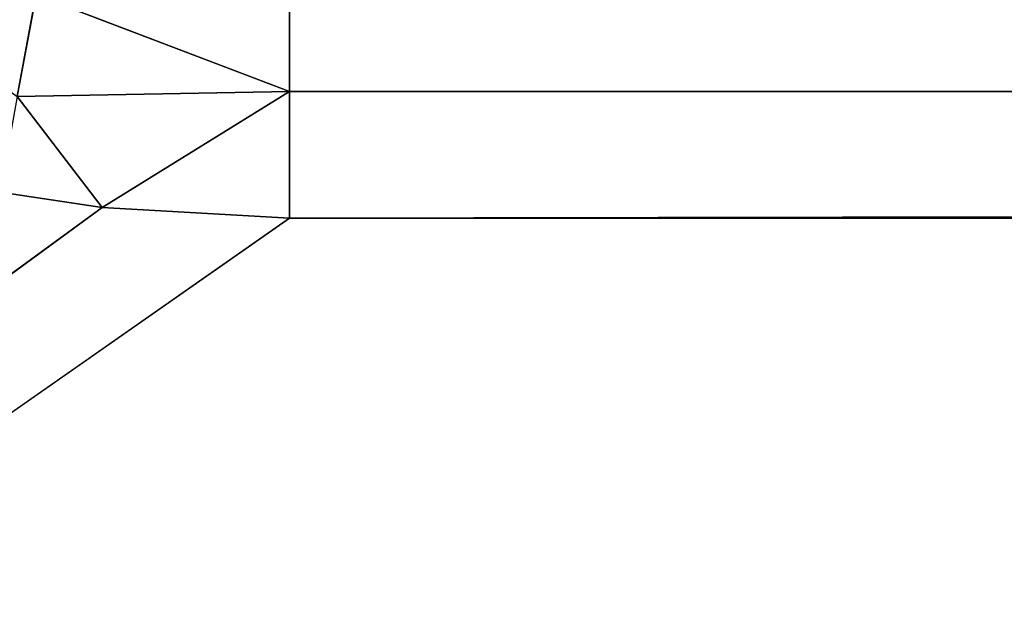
# Model space of a CAD drawing. Extents: x 0 to 500, y 0 to 420.
# Tile 16 of 256: x 34.16 to 40.44, y 24.25 to 28.08. Entities that reach past the tile are written whole.
import ezdxf

# ---------------------------------------------------------------- set-up
doc = ezdxf.new("R2010")
doc.units = 0
doc.header["$LTSCALE"] = 25.4
doc.layers.get('0').update_dxf_attribs({"linetype": 'CONTINUOUS'})

# ---------------------------------------------------------------- blocks, each defined once
blk = doc.blocks.new('5902539864175_-_S_STL')
at = {"color": 0}
for p, q in [((35.8777, 103, 393.1853), (5.8292, 103, 414.1707)), ((5.8292, 103, 414.1707), (34.6826, 103, 393.1169)), ((35.8777, 103, 393.1853), (5.8292, 103, 414.1707)), ((5.8292, 103, 414.1707), (34.6826, 103, 393.1169)), ((34.6826, 103, 393.1169), (34.029, 103, 393.0189)), ((34.6826, 103, 393.1169), (34.029, 103, 393.0189)), ((34.1414, 102.9614, 392.409), (34.6826, 103, 393.1169)), ((34.1414, 102.9614, 392.409), (34.6826, 103, 393.1169)), ((35.8777, 102.9345, 392.3786), (34.6826, 103, 393.1169)), ((35.8777, 103, 393.1853), (34.6826, 103, 393.1169)), ((35.8777, 102.9345, 392.3786), (34.6826, 103, 393.1169)), ((35.8777, 103, 393.1853), (34.6826, 103, 393.1169)), ((35.8777, 103, 393.1853), (35.8777, 102.9345, 392.3786)), ((464.1223, 103, 393.1853), (35.8777, 103, 393.1853)), ((464.1223, 102.9345, 392.3786), (35.8777, 103, 393.1853)), ((464.1223, 103, 393.1853), (35.8777, 103, 393.1853)), ((35.8777, 103, 393.1853), (35.8777, 102.9345, 392.3786)), ((464.1223, 102.9345, 392.3786), (35.8777, 103, 393.1853)), ((35.8777, 102.9345, 392.3786), (34.1414, 102.9614, 392.409)), ((34.1414, 102.9614, 392.409), (34.2607, 102.8339, 391.7617)), ((34.1414, 102.9614, 392.409), (34.2607, 102.8339, 391.7617)), ((35.8777, 102.9345, 392.3786), (34.1414, 102.9614, 392.409)), ((35.8777, 102.9345, 392.3786), (34.2607, 102.8339, 391.7617)), ((35.8777, 102.9345, 392.3786), (34.2607, 102.8339, 391.7617)), ((35.8777, 102.9345, 392.3786), (35.8777, 102.8154, 391.8394)), ((35.8777, 102.9345, 392.3786), (464.1223, 102.9345, 392.3786)), ((35.8777, 102.9345, 392.3786), (35.8777, 102.8154, 391.8394)), ((35.8777, 102.9345, 392.3786), (464.1223, 102.9345, 392.3786))]:
    blk.add_line(p, q, dxfattribs=at)
mesh = blk.add_polyface(dxfattribs=at)
corners = [(5.8292, 103, 414.1707), (35.8777, 103, 393.1853), (34.6826, 103, 393.1169)]
mesh.append_faces([[corners[k] for k in face] for face in [(0, 1, 2)]], dxfattribs={"color": 0})
mesh = blk.add_polyface(dxfattribs=at)
corners = [(5.8292, 103, 414.1707), (464.1223, 103, 393.1853), (35.8777, 103, 393.1853)]
mesh.append_faces([[corners[k] for k in face] for face in [(0, 1, 2)]], dxfattribs={"color": 0})
mesh = blk.add_polyface(dxfattribs=at)
corners = [(5.8292, 103, 414.1707), (34.6826, 103, 393.1169), (34.029, 103, 393.0189)]
mesh.append_faces([[corners[k] for k in face] for face in [(0, 1, 2)]], dxfattribs={"color": 0})
mesh = blk.add_polyface(dxfattribs=at)
corners = [(494.1707, 103, 414.1707), (464.1223, 103, 393.1853), (5.8292, 103, 414.1707)]
mesh.append_faces([[corners[k] for k in face] for face in [(0, 1, 2)]], dxfattribs={"color": 0})
mesh = blk.add_polyface(dxfattribs=at)
corners = [(34.6826, 103, 393.1169), (34.1414, 102.9614, 392.409), (34.029, 103, 393.0189)]
mesh.append_faces([[corners[k] for k in face] for face in [(0, 1, 2)]], dxfattribs={"color": 0})
mesh = blk.add_polyface(dxfattribs=at)
corners = [(34.6826, 103, 393.1169), (35.8777, 102.9345, 392.3786), (34.1414, 102.9614, 392.409)]
mesh.append_faces([[corners[k] for k in face] for face in [(0, 1, 2)]], dxfattribs={"color": 0})
mesh = blk.add_polyface(dxfattribs=at)
corners = [(35.8777, 103, 393.1853), (35.8777, 102.9345, 392.3786), (34.6826, 103, 393.1169)]
mesh.append_faces([[corners[k] for k in face] for face in [(0, 1, 2)]], dxfattribs={"color": 0})
mesh = blk.add_polyface(dxfattribs=at)
corners = [(464.1223, 103, 393.1853), (464.1223, 102.9345, 392.3786), (35.8777, 103, 393.1853)]
mesh.append_faces([[corners[k] for k in face] for face in [(0, 1, 2)]], dxfattribs={"color": 0})
mesh = blk.add_polyface(dxfattribs=at)
corners = [(35.8777, 103, 393.1853), (464.1223, 102.9345, 392.3786), (35.8777, 102.9345, 392.3786)]
mesh.append_faces([[corners[k] for k in face] for face in [(0, 1, 2)]], dxfattribs={"color": 0})
mesh = blk.add_polyface(dxfattribs=at)
corners = [(34.1414, 102.9614, 392.409), (34.2607, 102.8339, 391.7617), (32.7452, 102.8474, 391.3845)]
mesh.append_faces([[corners[k] for k in face] for face in [(0, 1, 2)]], dxfattribs={"color": 0})
mesh = blk.add_polyface(dxfattribs=at)
corners = [(34.1414, 102.9614, 392.409), (35.8777, 102.9345, 392.3786), (34.2607, 102.8339, 391.7617)]
mesh.append_faces([[corners[k] for k in face] for face in [(0, 1, 2)]], dxfattribs={"color": 0})
mesh = blk.add_polyface(dxfattribs=at)
corners = [(35.8777, 102.9345, 392.3786), (35.8777, 102.8154, 391.8394), (34.2607, 102.8339, 391.7617)]
mesh.append_faces([[corners[k] for k in face] for face in [(0, 1, 2)]], dxfattribs={"color": 0})
mesh = blk.add_polyface(dxfattribs=at)
corners = [(464.1223, 102.9345, 392.3786), (464.1223, 102.8154, 391.8394), (35.8777, 102.8154, 391.8394)]
mesh.append_faces([[corners[k] for k in face] for face in [(0, 1, 2)]], dxfattribs={"color": 0})
mesh = blk.add_polyface(dxfattribs=at)
corners = [(464.1223, 102.9345, 392.3786), (35.8777, 102.8154, 391.8394), (35.8777, 102.9345, 392.3786)]
mesh.append_faces([[corners[k] for k in face] for face in [(0, 1, 2)]], dxfattribs={"color": 0})

msp = doc.modelspace()

# ---------------------------------------------------------------- block references
at = {"color": 254, "extrusion": (0, -1, -5.55112e-17)}
msp.add_blockref('5902539864175_-_S_STL', (0, 0, -420), dxfattribs=at)

doc.saveas('drawing.dxf')
